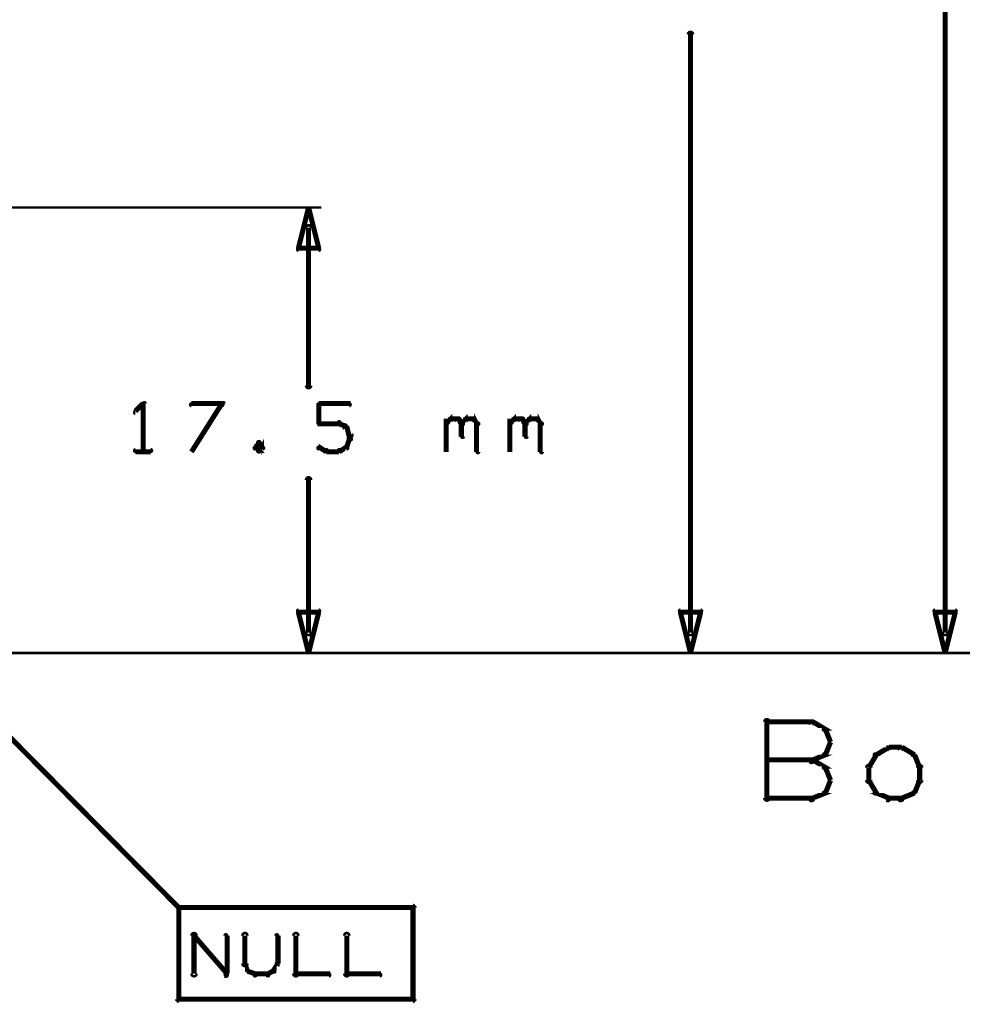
# Model space of a CAD drawing. Extents: x 98 to 599, y 121 to 517.
# Tile 14 of 77: x 252 to 289, y 153 to 192. Entities that reach past the tile are written whole.
import ezdxf

# ---------------------------------------------------------------- set-up
doc = ezdxf.new("R2010")
doc.units = 0
doc.layers.add('DIMENSIONS', color=2, linetype='CONTINUOUS')
doc.layers.add('DRAWING', color=4, linetype='CONTINUOUS')

msp = doc.modelspace()

# ---------------------------------------------------------------- linework, layer by layer
at = {"layer": 'DIMENSIONS', "color": 94}
for points in [[(288.4, 167.8, 0.1, 0.1, 1), (288.6, 167.8, 0, 0, 0), (288.5, 167.8, 0, 0, 0), (288.5, 167.8, 0.2, 0.2, 0), (288.5, 270.1, 0.2, 0.2, 0), (288.5, 270.1, 0, 0, 0), (288.5, 270.1, 0.1, 0.1, 0), (288.6, 270.1, 0.1, 0.1, 1), (288.4, 270.1, 0, 0, 0)], [(278.4, 167.8, 0.1, 0.1, 1), (278.6, 167.8, 0, 0, 0), (278.5, 167.8, 0, 0, 0), (278.5, 167.8, 0.2, 0.2, 0), (278.5, 191.3, 0.2, 0.2, 0), (278.5, 191.3, 0, 0, 0), (278.5, 191.3, 0.1, 0.1, 0), (278.6, 191.3, 0.1, 0.1, 1), (278.4, 191.3, 0, 0, 0)], [(241.2, 184.5, 0.1, 0.1, 1), (241.2, 184.5, 0, 0, 0), (241.2, 184.5, 0, 0, 0), (241.2, 184.5, 0.1, 0.1, 0), (264, 184.5, 0.1, 0.1, 0), (264, 184.5, 0, 0, 0), (264, 184.5, 0.1, 0.1, 0), (264, 184.5, 0.1, 0.1, 1), (264, 184.5, 0, 0, 0)], [(263.6, 183.7, 0.1, 0.1, 1), (263.4, 183.7, 0, 0, 0), (263.5, 183.7, 0, 0, 0), (263.5, 183.7, 0.2, 0.2, 0), (263.5, 177.5, 0.2, 0.2, 0), (263.5, 177.5, 0, 0, 0), (263.5, 177.5, 0.1, 0.1, 0), (263.4, 177.5, 0.1, 0.1, 1), (263.6, 177.5, 0, 0, 0)], [(257.1, 176.8, 0.1, 0.1, 1), (257, 176.8, 0, 0, 0), (257, 176.8, 0, 0, 0), (257, 176.8, 0.2, 0.2, 0), (256.7, 176.5, 0.2, 0.2, 0), (256.7, 176.5, 0, 0, 0), (256.7, 176.5, 0.1, 0.1, 0), (256.7, 176.5, 0.1, 0.1, 1), (256.7, 176.4, 0, 0, 0)], [(257, 174.9, 0.1, 0.1, 1), (257.1, 174.9, 0, 0, 0), (257, 174.9, 0, 0, 0), (257, 174.9, 0.2, 0.2, 0), (257, 176.8, 0.2, 0.2, 0), (257, 176.8, 0, 0, 0), (257, 176.8, 0.1, 0.1, 0), (257.1, 176.8, 0.1, 0.1, 1), (257, 176.8, 0, 0, 0)], [(260.1, 176.7, 0.1, 0.1, 1), (260.1, 176.8, 0, 0, 0), (260.1, 176.8, 0, 0, 0), (260.1, 176.8, 0.2, 0.2, 0), (258.9, 176.8, 0.2, 0.2, 0), (258.9, 176.8, 0, 0, 0), (258.9, 176.8, 0.1, 0.1, 0), (258.9, 176.8, 0.1, 0.1, 1), (258.9, 176.7, 0, 0, 0)], [(258.9, 174.9, 0.1, 0.1, 1), (258.9, 174.9, 0, 0, 0), (258.9, 174.9, 0, 0, 0), (258.9, 174.9, 0.2, 0.2, 0), (260.1, 176.8, 0.2, 0.2, 0), (260.1, 176.8, 0, 0, 0), (260.1, 176.8, 0.1, 0.1, 0), (260.2, 176.8, 0.1, 0.1, 1), (260.1, 176.8, 0, 0, 0)], [(263.9, 176.8, 0.1, 0.1, 1), (263.9, 176.7, 0, 0, 0), (263.9, 176.8, 0, 0, 0), (263.9, 176.8, 0.2, 0.2, 0), (265.1, 176.8, 0.2, 0.2, 0), (265.1, 176.8, 0, 0, 0), (265.1, 176.8, 0.1, 0.1, 0), (265.1, 176.7, 0.1, 0.1, 1), (265.1, 176.8, 0, 0, 0)], [(263.9, 176, 0.1, 0.1, 1), (263.9, 176, 0, 0, 0), (263.9, 176, 0, 0, 0), (263.9, 176, 0.2, 0.2, 0), (263.9, 176.8, 0.2, 0.2, 0), (263.9, 176.8, 0, 0, 0), (263.9, 176.8, 0.1, 0.1, 0), (263.9, 176.8, 0.1, 0.1, 1), (263.9, 176.8, 0, 0, 0)], [(268.9, 176, 0.1, 0.1, 1), (268.9, 176, 0, 0, 0), (268.9, 176, 0, 0, 0), (268.9, 176, 0.2, 0.2, 0), (269.1, 176.2, 0.2, 0.2, 0), (269.1, 176.2, 0, 0, 0), (269.1, 176.2, 0.1, 0.1, 0), (269.1, 176.1, 0.1, 0.1, 1), (269, 176.2, 0, 0, 0)], [(269.5, 176, 0.1, 0.1, 1), (269.6, 176, 0, 0, 0), (269.5, 176, 0, 0, 0), (269.5, 176, 0.2, 0.2, 0), (269.7, 176.2, 0.2, 0.2, 0), (269.7, 176.2, 0, 0, 0), (269.7, 176.2, 0.1, 0.1, 0), (269.7, 176.1, 0.1, 0.1, 1), (269.6, 176.2, 0, 0, 0)], [(270, 176.2, 0.1, 0.1, 1), (270, 176.1, 0, 0, 0), (270, 176.2, 0, 0, 0), (270, 176.2, 0.2, 0.2, 0), (270.1, 176, 0.2, 0.2, 0), (270.1, 176, 0, 0, 0), (270.1, 176, 0.1, 0.1, 0), (270.1, 176, 0.1, 0.1, 1), (270.2, 176, 0, 0, 0)], [(271.4, 176, 0.1, 0.1, 1), (271.4, 176, 0, 0, 0), (271.4, 176, 0, 0, 0), (271.4, 176, 0.2, 0.2, 0), (271.6, 176.2, 0.2, 0.2, 0), (271.6, 176.2, 0, 0, 0), (271.6, 176.2, 0.1, 0.1, 0), (271.6, 176.1, 0.1, 0.1, 1), (271.5, 176.2, 0, 0, 0)], [(272, 176, 0.1, 0.1, 1), (272.1, 176, 0, 0, 0), (272, 176, 0, 0, 0), (272, 176, 0.2, 0.2, 0), (272.2, 176.2, 0.2, 0.2, 0), (272.2, 176.2, 0, 0, 0), (272.2, 176.2, 0.1, 0.1, 0), (272.2, 176.1, 0.1, 0.1, 1), (272.1, 176.2, 0, 0, 0)], [(272.5, 176.2, 0.1, 0.1, 1), (272.5, 176.1, 0, 0, 0), (272.5, 176.2, 0, 0, 0), (272.5, 176.2, 0.2, 0.2, 0), (272.6, 176, 0.2, 0.2, 0), (272.6, 176, 0, 0, 0), (272.6, 176, 0.1, 0.1, 0), (272.6, 176, 0.1, 0.1, 1), (272.7, 176, 0, 0, 0)], [(264.7, 176, 0.1, 0.1, 1), (264.7, 176.1, 0, 0, 0), (264.7, 176, 0, 0, 0), (264.7, 176, 0.2, 0.2, 0), (263.9, 176, 0.2, 0.2, 0), (263.9, 176, 0, 0, 0), (263.9, 176, 0.1, 0.1, 0), (263.9, 176.1, 0.1, 0.1, 1), (263.9, 176, 0, 0, 0)], [(265, 175.8, 0.1, 0.1, 1), (265, 175.9, 0, 0, 0), (265, 175.9, 0, 0, 0), (265, 175.9, 0.2, 0.2, 0), (264.7, 176, 0.2, 0.2, 0), (264.7, 176, 0, 0, 0), (264.7, 176, 0.1, 0.1, 0), (264.7, 176.1, 0.1, 0.1, 1), (264.7, 176, 0, 0, 0)], [(265.1, 175.5, 0.1, 0.1, 1), (265.2, 175.6, 0, 0, 0), (265.1, 175.5, 0, 0, 0), (265.1, 175.5, 0.2, 0.2, 0), (265, 175.9, 0.2, 0.2, 0), (265, 175.9, 0, 0, 0), (265, 175.9, 0.1, 0.1, 0), (265, 175.9, 0.1, 0.1, 1), (264.9, 175.8, 0, 0, 0)], [(268.9, 174.9, 0.1, 0.1, 1), (268.9, 174.9, 0, 0, 0), (268.9, 174.9, 0, 0, 0), (268.9, 174.9, 0.2, 0.2, 0), (268.9, 176.2, 0.2, 0.2, 0), (268.9, 176.2, 0, 0, 0), (268.9, 176.2, 0.1, 0.1, 0), (268.9, 176.2, 0.1, 0.1, 1), (268.9, 176.2, 0, 0, 0)], [(269.1, 176.2, 0.1, 0.1, 1), (269.1, 176.1, 0, 0, 0), (269.1, 176.2, 0, 0, 0), (269.1, 176.2, 0.2, 0.2, 0), (269.4, 176.2, 0.2, 0.2, 0), (269.4, 176.2, 0, 0, 0), (269.4, 176.2, 0.1, 0.1, 0), (269.4, 176.1, 0.1, 0.1, 1), (269.4, 176.2, 0, 0, 0)], [(269.4, 176.2, 0.1, 0.1, 1), (269.3, 176.1, 0, 0, 0), (269.4, 176.2, 0, 0, 0), (269.4, 176.2, 0.2, 0.2, 0), (269.5, 176, 0.2, 0.2, 0), (269.5, 176, 0, 0, 0), (269.5, 176, 0.1, 0.1, 0), (269.5, 176, 0.1, 0.1, 1), (269.6, 176, 0, 0, 0)], [(269.6, 176, 0.1, 0.1, 1), (269.5, 176, 0, 0, 0), (269.5, 176, 0, 0, 0), (269.5, 176, 0.2, 0.2, 0), (269.5, 175.5, 0.2, 0.2, 0), (269.5, 175.5, 0, 0, 0), (269.5, 175.5, 0.1, 0.1, 0), (269.5, 175.5, 0.1, 0.1, 1), (269.6, 175.5, 0, 0, 0)], [(269.7, 176.2, 0.1, 0.1, 1), (269.7, 176.1, 0, 0, 0), (269.7, 176.2, 0, 0, 0), (269.7, 176.2, 0.2, 0.2, 0), (270, 176.2, 0.2, 0.2, 0), (270, 176.2, 0, 0, 0), (270, 176.2, 0.1, 0.1, 0), (270, 176.1, 0.1, 0.1, 1), (270, 176.2, 0, 0, 0)], [(270.2, 176, 0.1, 0.1, 1), (270.1, 176, 0, 0, 0), (270.1, 176, 0, 0, 0), (270.1, 176, 0.2, 0.2, 0), (270.1, 174.9, 0.2, 0.2, 0), (270.1, 174.9, 0, 0, 0), (270.1, 174.9, 0.1, 0.1, 0), (270.1, 174.9, 0.1, 0.1, 1), (270.2, 174.9, 0, 0, 0)], [(271.4, 174.9, 0.1, 0.1, 1), (271.4, 174.9, 0, 0, 0), (271.4, 174.9, 0, 0, 0), (271.4, 174.9, 0.2, 0.2, 0), (271.4, 176.2, 0.2, 0.2, 0), (271.4, 176.2, 0, 0, 0), (271.4, 176.2, 0.1, 0.1, 0), (271.4, 176.2, 0.1, 0.1, 1), (271.4, 176.2, 0, 0, 0)], [(271.6, 176.2, 0.1, 0.1, 1), (271.6, 176.1, 0, 0, 0), (271.6, 176.2, 0, 0, 0), (271.6, 176.2, 0.2, 0.2, 0), (271.9, 176.2, 0.2, 0.2, 0), (271.9, 176.2, 0, 0, 0), (271.9, 176.2, 0.1, 0.1, 0), (271.9, 176.1, 0.1, 0.1, 1), (271.9, 176.2, 0, 0, 0)], [(271.9, 176.2, 0.1, 0.1, 1), (271.8, 176.1, 0, 0, 0), (271.9, 176.2, 0, 0, 0), (271.9, 176.2, 0.2, 0.2, 0), (272, 176, 0.2, 0.2, 0), (272, 176, 0, 0, 0), (272, 176, 0.1, 0.1, 0), (272, 176, 0.1, 0.1, 1), (272.1, 176, 0, 0, 0)], [(272.1, 176, 0.1, 0.1, 1), (272, 176, 0, 0, 0), (272, 176, 0, 0, 0), (272, 176, 0.2, 0.2, 0), (272, 175.5, 0.2, 0.2, 0), (272, 175.5, 0, 0, 0), (272, 175.5, 0.1, 0.1, 0), (272, 175.5, 0.1, 0.1, 1), (272.1, 175.5, 0, 0, 0)], [(272.2, 176.2, 0.1, 0.1, 1), (272.2, 176.1, 0, 0, 0), (272.2, 176.2, 0, 0, 0), (272.2, 176.2, 0.2, 0.2, 0), (272.5, 176.2, 0.2, 0.2, 0), (272.5, 176.2, 0, 0, 0), (272.5, 176.2, 0.1, 0.1, 0), (272.5, 176.1, 0.1, 0.1, 1), (272.5, 176.2, 0, 0, 0)], [(272.7, 176, 0.1, 0.1, 1), (272.6, 176, 0, 0, 0), (272.6, 176, 0, 0, 0), (272.6, 176, 0.2, 0.2, 0), (272.6, 174.9, 0.2, 0.2, 0), (272.6, 174.9, 0, 0, 0), (272.6, 174.9, 0.1, 0.1, 0), (272.6, 174.9, 0.1, 0.1, 1), (272.7, 174.9, 0, 0, 0)], [(265.1, 175.4, 0.1, 0.1, 1), (265.2, 175.4, 0, 0, 0), (265.1, 175.4, 0, 0, 0), (265.1, 175.4, 0.2, 0.2, 0), (265.1, 175.5, 0.2, 0.2, 0), (265.1, 175.5, 0, 0, 0), (265.1, 175.5, 0.1, 0.1, 0), (265.2, 175.5, 0.1, 0.1, 1), (265.1, 175.5, 0, 0, 0)], [(261.6, 175.2, 0.1, 0.1, 1), (261.5, 175.3, 0, 0, 0), (261.6, 175.2, 0, 0, 0), (261.6, 175.2, 0.2, 0.2, 0), (261.4, 175.1, 0.2, 0.2, 0), (261.4, 175.1, 0, 0, 0), (261.4, 175.1, 0.1, 0.1, 0), (261.4, 175.1, 0.1, 0.1, 1), (261.4, 175, 0, 0, 0)], [(261.4, 175.1, 0.1, 0.1, 1), (261.4, 175, 0, 0, 0), (261.4, 175.1, 0, 0, 0), (261.4, 175.1, 0.2, 0.2, 0), (261.6, 174.9, 0.2, 0.2, 0), (261.6, 174.9, 0, 0, 0), (261.6, 174.9, 0.1, 0.1, 0), (261.5, 174.9, 0.1, 0.1, 1), (261.6, 175, 0, 0, 0)], [(261.5, 175, 0.1, 0.1, 1), (261.6, 174.9, 0, 0, 0), (261.6, 174.9, 0, 0, 0), (261.6, 174.9, 0.2, 0.2, 0), (261.7, 175.1, 0.2, 0.2, 0), (261.7, 175.1, 0, 0, 0), (261.7, 175.1, 0.1, 0.1, 0), (261.7, 175, 0.1, 0.1, 1), (261.7, 175.1, 0, 0, 0)], [(261.7, 175, 0.1, 0.1, 1), (261.7, 175.1, 0, 0, 0), (261.7, 175.1, 0, 0, 0), (261.7, 175.1, 0.2, 0.2, 0), (261.6, 175.2, 0.2, 0.2, 0), (261.6, 175.2, 0, 0, 0), (261.6, 175.2, 0.1, 0.1, 0), (261.6, 175.3, 0.1, 0.1, 1), (261.5, 175.2, 0, 0, 0)], [(263.9, 175.1, 0.1, 0.1, 1), (263.9, 175, 0, 0, 0), (263.9, 175.1, 0, 0, 0), (263.9, 175.1, 0.2, 0.2, 0), (264.2, 174.9, 0.2, 0.2, 0), (264.2, 174.9, 0, 0, 0), (264.2, 174.9, 0.1, 0.1, 0), (264.2, 174.9, 0.1, 0.1, 1), (264.2, 175, 0, 0, 0)], [(264.7, 175, 0.1, 0.1, 1), (264.7, 174.9, 0, 0, 0), (264.7, 174.9, 0, 0, 0), (264.7, 174.9, 0.2, 0.2, 0), (265, 175.1, 0.2, 0.2, 0), (265, 175.1, 0, 0, 0), (265, 175.1, 0.1, 0.1, 0), (265, 175, 0.1, 0.1, 1), (265, 175.1, 0, 0, 0)], [(264.9, 175.1, 0.1, 0.1, 1), (265, 175.1, 0, 0, 0), (265, 175.1, 0, 0, 0), (265, 175.1, 0.2, 0.2, 0), (265.1, 175.4, 0.2, 0.2, 0), (265.1, 175.4, 0, 0, 0), (265.1, 175.4, 0.1, 0.1, 0), (265.2, 175.4, 0.1, 0.1, 1), (265.1, 175.4, 0, 0, 0)], [(256.7, 175, 0.1, 0.1, 1), (256.7, 174.9, 0, 0, 0), (256.7, 174.9, 0, 0, 0), (256.7, 174.9, 0.2, 0.2, 0), (257.3, 174.9, 0.2, 0.2, 0), (257.3, 174.9, 0, 0, 0), (257.3, 174.9, 0.1, 0.1, 0), (257.3, 174.9, 0.1, 0.1, 1), (257.3, 175, 0, 0, 0)], [(264.2, 175, 0.1, 0.1, 1), (264.2, 174.9, 0, 0, 0), (264.2, 174.9, 0, 0, 0), (264.2, 174.9, 0.2, 0.2, 0), (264.7, 174.9, 0.2, 0.2, 0), (264.7, 174.9, 0, 0, 0), (264.7, 174.9, 0.1, 0.1, 0), (264.7, 174.9, 0.1, 0.1, 1), (264.7, 175, 0, 0, 0)], [(263.4, 167.8, 0.1, 0.1, 1), (263.6, 167.8, 0, 0, 0), (263.5, 167.8, 0, 0, 0), (263.5, 167.8, 0.2, 0.2, 0), (263.5, 173.8, 0.2, 0.2, 0), (263.5, 173.8, 0, 0, 0), (263.5, 173.8, 0.1, 0.1, 0), (263.6, 173.8, 0.1, 0.1, 1), (263.4, 173.8, 0, 0, 0)], [(178, 167, 0.1, 0.1, 1), (178, 167, 0, 0, 0), (178, 167, 0, 0, 0), (178, 167, 0.1, 0.1, 0), (591, 167, 0.1, 0.1, 0), (591, 167, 0, 0, 0), (591, 167, 0.1, 0.1, 0), (591, 167, 0.1, 0.1, 1), (591, 167, 0, 0, 0)], [(202.5, 167, 0.1, 0.1, 1), (202.5, 167, 0, 0, 0), (202.5, 167, 0, 0, 0), (202.5, 167, 0.1, 0.1, 0), (568, 167, 0.1, 0.1, 0), (568, 167, 0, 0, 0), (568, 167, 0.1, 0.1, 0), (568, 167, 0.1, 0.1, 1), (568, 167, 0, 0, 0)], [(217.7, 167, 0.1, 0.1, 1), (217.7, 167, 0, 0, 0), (217.7, 167, 0, 0, 0), (217.7, 167, 0.1, 0.1, 0), (299, 167, 0.1, 0.1, 0), (299, 167, 0, 0, 0), (299, 167, 0.1, 0.1, 0), (299, 167, 0.1, 0.1, 1), (299, 167, 0, 0, 0)], [(218.4, 167, 0.1, 0.1, 1), (218.4, 167, 0, 0, 0), (218.4, 167, 0, 0, 0), (218.4, 167, 0.1, 0.1, 0), (289, 167, 0.1, 0.1, 0), (289, 167, 0, 0, 0), (289, 167, 0.1, 0.1, 0), (289, 167, 0.1, 0.1, 1), (289, 167, 0, 0, 0)], [(226.5, 167, 0.1, 0.1, 1), (226.5, 167, 0, 0, 0), (226.5, 167, 0, 0, 0), (226.5, 167, 0.1, 0.1, 0), (579.5, 167, 0.1, 0.1, 0), (579.5, 167, 0, 0, 0), (579.5, 167, 0.1, 0.1, 0), (579.5, 167, 0.1, 0.1, 1), (579.5, 167, 0, 0, 0)], [(236.7, 167, 0.1, 0.1, 1), (236.7, 167, 0, 0, 0), (236.7, 167, 0, 0, 0), (236.7, 167, 0.1, 0.1, 0), (318, 167, 0.1, 0.1, 0), (318, 167, 0, 0, 0), (318, 167, 0.1, 0.1, 0), (318, 167, 0.1, 0.1, 1), (318, 167, 0, 0, 0)], [(241.1, 167, 0.1, 0.1, 1), (241.1, 167, 0, 0, 0), (241.1, 167, 0, 0, 0), (241.1, 167, 0.1, 0.1, 0), (264, 167, 0.1, 0.1, 0), (264, 167, 0, 0, 0), (264, 167, 0.1, 0.1, 0), (264, 167, 0.1, 0.1, 1), (264, 167, 0, 0, 0)], [(241.1, 167, 0.1, 0.1, 1), (241.1, 167, 0, 0, 0), (241.1, 167, 0, 0, 0), (241.1, 167, 0.1, 0.1, 0), (279, 167, 0.1, 0.1, 0), (279, 167, 0, 0, 0), (279, 167, 0.1, 0.1, 0), (279, 167, 0.1, 0.1, 1), (279, 167, 0, 0, 0)], [(247.5, 167, 0.1, 0.1, 1), (247.5, 167, 0, 0, 0), (247.5, 167, 0, 0, 0), (247.5, 167, 0.1, 0.1, 0), (308, 167, 0.1, 0.1, 0), (308, 167, 0, 0, 0), (308, 167, 0.1, 0.1, 0), (308, 167, 0.1, 0.1, 1), (308, 167, 0, 0, 0)]]:
    msp.add_lwpolyline(points, format="xyseb", dxfattribs=at)
for points in [[(263.5, 184.5, 0.1, 0.1, 1), (263.5, 184.5, 0, 0, 0), (263.5, 184.5, 0, 0, 0), (263.5, 184.5, 0.2, 0.2, 0), (263.9, 182.9, 0, 0, 0), (263.9, 182.9, 0.1, 0.1, 0), (263.9, 182.9, 0.1, 0.1, 1), (263.9, 182.9, 0, 0, 0), (263.9, 182.8, 0.1, 0.1, 1), (263.9, 182.9, 0, 0, 0), (263.9, 182.9, 0, 0, 0), (263.9, 182.9, 0.2, 0.2, 0), (263.1, 182.9, 0, 0, 0), (263.1, 182.9, 0.1, 0.1, 0), (263.1, 182.9, 0.1, 0.1, 1), (263.1, 182.8, 0, 0, 0), (263.1, 182.9, 0.1, 0.1, 1), (263.1, 182.9, 0, 0, 0), (263.1, 182.9, 0, 0, 0), (263.1, 182.9, 0.2, 0.2, 0), (263.5, 184.5, 0.2, 0.2, 0), (263.5, 184.5, 0, 0, 0), (263.5, 184.5, 0.1, 0.1, 0), (263.5, 184.5, 0.1, 0.1, 1), (263.5, 184.5, 0, 0, 0)], [(263.5, 167, 0.1, 0.1, 1), (263.5, 167, 0, 0, 0), (263.5, 167, 0, 0, 0), (263.5, 167, 0.2, 0.2, 0), (263.1, 168.6, 0, 0, 0), (263.1, 168.6, 0.1, 0.1, 0), (263.1, 168.6, 0.1, 0.1, 1), (263.1, 168.6, 0, 0, 0), (263.1, 168.7, 0.1, 0.1, 1), (263.1, 168.6, 0, 0, 0), (263.1, 168.6, 0, 0, 0), (263.1, 168.6, 0.2, 0.2, 0), (263.9, 168.6, 0, 0, 0), (263.9, 168.6, 0.1, 0.1, 0), (263.9, 168.6, 0.1, 0.1, 1), (263.9, 168.7, 0, 0, 0), (263.9, 168.6, 0.1, 0.1, 1), (263.9, 168.6, 0, 0, 0), (263.9, 168.6, 0, 0, 0), (263.9, 168.6, 0.2, 0.2, 0), (263.5, 167, 0.2, 0.2, 0), (263.5, 167, 0, 0, 0), (263.5, 167, 0.1, 0.1, 0), (263.5, 167, 0.1, 0.1, 1), (263.5, 167, 0, 0, 0)], [(278.5, 167, 0.1, 0.1, 1), (278.5, 167, 0, 0, 0), (278.5, 167, 0, 0, 0), (278.5, 167, 0.2, 0.2, 0), (278.1, 168.6, 0, 0, 0), (278.1, 168.6, 0.1, 0.1, 0), (278.1, 168.6, 0.1, 0.1, 1), (278.1, 168.6, 0, 0, 0), (278.1, 168.7, 0.1, 0.1, 1), (278.1, 168.6, 0, 0, 0), (278.1, 168.6, 0, 0, 0), (278.1, 168.6, 0.2, 0.2, 0), (278.9, 168.6, 0, 0, 0), (278.9, 168.6, 0.1, 0.1, 0), (278.9, 168.6, 0.1, 0.1, 1), (278.9, 168.7, 0, 0, 0), (278.9, 168.6, 0.1, 0.1, 1), (278.9, 168.6, 0, 0, 0), (278.9, 168.6, 0, 0, 0), (278.9, 168.6, 0.2, 0.2, 0), (278.5, 167, 0.2, 0.2, 0), (278.5, 167, 0, 0, 0), (278.5, 167, 0.1, 0.1, 0), (278.5, 167, 0.1, 0.1, 1), (278.5, 167, 0, 0, 0)], [(288.5, 167, 0.1, 0.1, 1), (288.5, 167, 0, 0, 0), (288.5, 167, 0, 0, 0), (288.5, 167, 0.2, 0.2, 0), (288.1, 168.6, 0, 0, 0), (288.1, 168.6, 0.1, 0.1, 0), (288.1, 168.6, 0.1, 0.1, 1), (288.1, 168.6, 0, 0, 0), (288.1, 168.7, 0.1, 0.1, 1), (288.1, 168.6, 0, 0, 0), (288.1, 168.6, 0, 0, 0), (288.1, 168.6, 0.2, 0.2, 0), (288.9, 168.6, 0, 0, 0), (288.9, 168.6, 0.1, 0.1, 0), (288.9, 168.6, 0.1, 0.1, 1), (288.9, 168.7, 0, 0, 0), (288.9, 168.6, 0.1, 0.1, 1), (288.9, 168.6, 0, 0, 0), (288.9, 168.6, 0, 0, 0), (288.9, 168.6, 0.2, 0.2, 0), (288.5, 167, 0.2, 0.2, 0), (288.5, 167, 0, 0, 0), (288.5, 167, 0.1, 0.1, 0), (288.5, 167, 0.1, 0.1, 1), (288.5, 167, 0, 0, 0)]]:
    msp.add_lwpolyline(points, format="xyseb", close=True, dxfattribs=at)
at = {"layer": 'DRAWING', "color": 2}
for points in [[(248.5, 167, 0.1, 0.1, 1), (248.5, 167, 0, 0, 0), (248.5, 167, 0, 0, 0), (248.5, 167, 0.2, 0.2, 0), (258.4, 157, 0.2, 0.2, 0), (258.4, 157, 0, 0, 0), (258.4, 157, 0.1, 0.1, 0), (258.4, 157, 0.1, 0.1, 1), (258.4, 157, 0, 0, 0)], [(281.4, 161.3, 0.1, 0.1, 1), (281.6, 161.3, 0, 0, 0), (281.5, 161.3, 0, 0, 0), (281.5, 161.3, 0.2, 0.2, 0), (281.5, 164.3, 0.2, 0.2, 0), (281.5, 164.3, 0, 0, 0), (281.5, 164.3, 0.1, 0.1, 0), (281.6, 164.3, 0.1, 0.1, 1), (281.4, 164.3, 0, 0, 0)], [(281.5, 164.3, 0.1, 0.1, 1), (281.5, 164.2, 0, 0, 0), (281.5, 164.3, 0, 0, 0), (281.5, 164.3, 0.2, 0.2, 0), (283.3, 164.3, 0.2, 0.2, 0), (283.3, 164.3, 0, 0, 0), (283.3, 164.3, 0.1, 0.1, 0), (283.3, 164.2, 0.1, 0.1, 1), (283.3, 164.3, 0, 0, 0)], [(283.3, 164.3, 0.1, 0.1, 1), (283.2, 164.2, 0, 0, 0), (283.3, 164.3, 0, 0, 0), (283.3, 164.3, 0.2, 0.2, 0), (283.8, 164, 0.2, 0.2, 0), (283.8, 164, 0, 0, 0), (283.8, 164, 0.1, 0.1, 0), (283.7, 164, 0.1, 0.1, 1), (283.8, 164, 0, 0, 0)], [(283.8, 164, 0.1, 0.1, 1), (283.7, 164, 0, 0, 0), (283.8, 164, 0, 0, 0), (283.8, 164, 0.2, 0.2, 0), (284, 163.5, 0.2, 0.2, 0), (284, 163.5, 0, 0, 0), (284, 163.5, 0.1, 0.1, 0), (284, 163.5, 0.1, 0.1, 1), (284, 163.5, 0, 0, 0)], [(284, 163.5, 0.1, 0.1, 1), (284, 163.5, 0, 0, 0), (284, 163.5, 0, 0, 0), (284, 163.5, 0.2, 0.2, 0), (283.8, 163, 0.2, 0.2, 0), (283.8, 163, 0, 0, 0), (283.8, 163, 0.1, 0.1, 0), (283.7, 163, 0.1, 0.1, 1), (283.8, 163, 0, 0, 0)], [(286.3, 163.2, 0.1, 0.1, 1), (286.2, 163.3, 0, 0, 0), (286.3, 163.3, 0, 0, 0), (286.3, 163.3, 0.2, 0.2, 0), (285.8, 163, 0.2, 0.2, 0), (285.8, 163, 0, 0, 0), (285.8, 163, 0.1, 0.1, 0), (285.7, 163, 0.1, 0.1, 1), (285.8, 163, 0, 0, 0)], [(286.8, 163.2, 0.1, 0.1, 1), (286.8, 163.3, 0, 0, 0), (286.8, 163.3, 0, 0, 0), (286.8, 163.3, 0.2, 0.2, 0), (286.3, 163.3, 0.2, 0.2, 0), (286.3, 163.3, 0, 0, 0), (286.3, 163.3, 0.1, 0.1, 0), (286.3, 163.3, 0.1, 0.1, 1), (286.3, 163.2, 0, 0, 0)], [(287.2, 163, 0.1, 0.1, 1), (287.3, 163, 0, 0, 0), (287.3, 163, 0, 0, 0), (287.3, 163, 0.2, 0.2, 0), (286.8, 163.3, 0.2, 0.2, 0), (286.8, 163.3, 0, 0, 0), (286.8, 163.3, 0.1, 0.1, 0), (286.8, 163.3, 0.1, 0.1, 1), (286.7, 163.2, 0, 0, 0)], [(283.3, 162.7, 0.1, 0.1, 1), (283.3, 162.8, 0, 0, 0), (283.3, 162.8, 0, 0, 0), (283.3, 162.8, 0.2, 0.2, 0), (281.5, 162.8, 0.2, 0.2, 0), (281.5, 162.8, 0, 0, 0), (281.5, 162.8, 0.1, 0.1, 0), (281.5, 162.8, 0.1, 0.1, 1), (281.5, 162.7, 0, 0, 0)], [(283.8, 163, 0.1, 0.1, 1), (283.7, 163, 0, 0, 0), (283.8, 163, 0, 0, 0), (283.8, 163, 0.2, 0.2, 0), (283.3, 162.8, 0.2, 0.2, 0), (283.3, 162.8, 0, 0, 0), (283.3, 162.8, 0.1, 0.1, 0), (283.2, 162.8, 0.1, 0.1, 1), (283.3, 162.7, 0, 0, 0)], [(283.3, 162.8, 0.1, 0.1, 1), (283.2, 162.7, 0, 0, 0), (283.3, 162.8, 0, 0, 0), (283.3, 162.8, 0.2, 0.2, 0), (283.8, 162.5, 0.2, 0.2, 0), (283.8, 162.5, 0, 0, 0), (283.8, 162.5, 0.1, 0.1, 0), (283.7, 162.5, 0.1, 0.1, 1), (283.8, 162.5, 0, 0, 0)], [(285.8, 163, 0.1, 0.1, 1), (285.7, 163, 0, 0, 0), (285.8, 163, 0, 0, 0), (285.8, 163, 0.2, 0.2, 0), (285.5, 162.5, 0.2, 0.2, 0), (285.5, 162.5, 0, 0, 0), (285.5, 162.5, 0.1, 0.1, 0), (285.5, 162.5, 0.1, 0.1, 1), (285.5, 162.5, 0, 0, 0)], [(287.5, 162.5, 0.1, 0.1, 1), (287.5, 162.5, 0, 0, 0), (287.5, 162.5, 0, 0, 0), (287.5, 162.5, 0.2, 0.2, 0), (287.3, 163, 0.2, 0.2, 0), (287.3, 163, 0, 0, 0), (287.3, 163, 0.1, 0.1, 0), (287.3, 163, 0.1, 0.1, 1), (287.2, 163, 0, 0, 0)], [(283.8, 162.5, 0.1, 0.1, 1), (283.7, 162.5, 0, 0, 0), (283.8, 162.5, 0, 0, 0), (283.8, 162.5, 0.2, 0.2, 0), (284, 162, 0.2, 0.2, 0), (284, 162, 0, 0, 0), (284, 162, 0.1, 0.1, 0), (284, 162, 0.1, 0.1, 1), (284, 162, 0, 0, 0)], [(285.6, 162.5, 0.1, 0.1, 1), (285.4, 162.5, 0, 0, 0), (285.5, 162.5, 0, 0, 0), (285.5, 162.5, 0.2, 0.2, 0), (285.5, 162, 0.2, 0.2, 0), (285.5, 162, 0, 0, 0), (285.5, 162, 0.1, 0.1, 0), (285.4, 162, 0.1, 0.1, 1), (285.6, 162, 0, 0, 0)], [(287.4, 162, 0.1, 0.1, 1), (287.6, 162, 0, 0, 0), (287.5, 162, 0, 0, 0), (287.5, 162, 0.2, 0.2, 0), (287.5, 162.5, 0.2, 0.2, 0), (287.5, 162.5, 0, 0, 0), (287.5, 162.5, 0.1, 0.1, 0), (287.6, 162.5, 0.1, 0.1, 1), (287.4, 162.5, 0, 0, 0)], [(284, 162, 0.1, 0.1, 1), (284, 162, 0, 0, 0), (284, 162, 0, 0, 0), (284, 162, 0.2, 0.2, 0), (283.8, 161.5, 0.2, 0.2, 0), (283.8, 161.5, 0, 0, 0), (283.8, 161.5, 0.1, 0.1, 0), (283.7, 161.5, 0.1, 0.1, 1), (283.8, 161.5, 0, 0, 0)], [(285.5, 162, 0.1, 0.1, 1), (285.5, 162, 0, 0, 0), (285.5, 162, 0, 0, 0), (285.5, 162, 0.2, 0.2, 0), (285.8, 161.5, 0.2, 0.2, 0), (285.8, 161.5, 0, 0, 0), (285.8, 161.5, 0.1, 0.1, 0), (285.7, 161.5, 0.1, 0.1, 1), (285.8, 161.5, 0, 0, 0)], [(287.2, 161.5, 0.1, 0.1, 1), (287.3, 161.5, 0, 0, 0), (287.3, 161.5, 0, 0, 0), (287.3, 161.5, 0.2, 0.2, 0), (287.5, 162, 0.2, 0.2, 0), (287.5, 162, 0, 0, 0), (287.5, 162, 0.1, 0.1, 0), (287.5, 162, 0.1, 0.1, 1), (287.5, 162, 0, 0, 0)], [(283.3, 161.2, 0.1, 0.1, 1), (283.3, 161.3, 0, 0, 0), (283.3, 161.3, 0, 0, 0), (283.3, 161.3, 0.2, 0.2, 0), (281.5, 161.3, 0.2, 0.2, 0), (281.5, 161.3, 0, 0, 0), (281.5, 161.3, 0.1, 0.1, 0), (281.5, 161.3, 0.1, 0.1, 1), (281.5, 161.2, 0, 0, 0)], [(283.8, 161.5, 0.1, 0.1, 1), (283.7, 161.5, 0, 0, 0), (283.8, 161.5, 0, 0, 0), (283.8, 161.5, 0.2, 0.2, 0), (283.3, 161.3, 0.2, 0.2, 0), (283.3, 161.3, 0, 0, 0), (283.3, 161.3, 0.1, 0.1, 0), (283.2, 161.3, 0.1, 0.1, 1), (283.3, 161.2, 0, 0, 0)], [(285.8, 161.5, 0.1, 0.1, 1), (285.7, 161.5, 0, 0, 0), (285.8, 161.5, 0, 0, 0), (285.8, 161.5, 0.2, 0.2, 0), (286.3, 161.3, 0.2, 0.2, 0), (286.3, 161.3, 0, 0, 0), (286.3, 161.3, 0.1, 0.1, 0), (286.2, 161.2, 0.1, 0.1, 1), (286.3, 161.3, 0, 0, 0)], [(286.3, 161.3, 0.1, 0.1, 1), (286.3, 161.2, 0, 0, 0), (286.3, 161.3, 0, 0, 0), (286.3, 161.3, 0.2, 0.2, 0), (286.8, 161.3, 0.2, 0.2, 0), (286.8, 161.3, 0, 0, 0), (286.8, 161.3, 0.1, 0.1, 0), (286.8, 161.2, 0.1, 0.1, 1), (286.8, 161.3, 0, 0, 0)], [(286.7, 161.3, 0.1, 0.1, 1), (286.8, 161.2, 0, 0, 0), (286.8, 161.3, 0, 0, 0), (286.8, 161.3, 0.2, 0.2, 0), (287.3, 161.5, 0.2, 0.2, 0), (287.3, 161.5, 0, 0, 0), (287.3, 161.5, 0.1, 0.1, 0), (287.3, 161.5, 0.1, 0.1, 1), (287.2, 161.5, 0, 0, 0)], [(258.9, 154.4, 0.1, 0.1, 1), (259.1, 154.4, 0, 0, 0), (259, 154.4, 0, 0, 0), (259, 154.4, 0.2, 0.2, 0), (259, 155.9, 0.2, 0.2, 0), (259, 155.9, 0, 0, 0), (259, 155.9, 0.1, 0.1, 0), (259.1, 155.9, 0.1, 0.1, 1), (258.9, 155.9, 0, 0, 0)], [(259, 155.9, 0.1, 0.1, 1), (259, 155.8, 0, 0, 0), (259, 155.9, 0, 0, 0), (259, 155.9, 0.2, 0.2, 0), (260.3, 154.4, 0.2, 0.2, 0), (260.3, 154.4, 0, 0, 0), (260.3, 154.4, 0.1, 0.1, 0), (260.2, 154.3, 0.1, 0.1, 1), (260.3, 154.4, 0, 0, 0)], [(260.2, 154.4, 0.1, 0.1, 1), (260.3, 154.4, 0, 0, 0), (260.3, 154.4, 0, 0, 0), (260.3, 154.4, 0.2, 0.2, 0), (260.3, 155.9, 0.2, 0.2, 0), (260.3, 155.9, 0, 0, 0), (260.3, 155.9, 0.1, 0.1, 0), (260.3, 155.9, 0.1, 0.1, 1), (260.2, 155.9, 0, 0, 0)], [(261.1, 155.9, 0.1, 0.1, 1), (260.9, 155.9, 0, 0, 0), (261, 155.9, 0, 0, 0), (261, 155.9, 0.2, 0.2, 0), (261, 154.8, 0.2, 0.2, 0), (261, 154.8, 0, 0, 0), (261, 154.8, 0.1, 0.1, 0), (260.9, 154.8, 0.1, 0.1, 1), (261.1, 154.8, 0, 0, 0)], [(262.2, 154.8, 0.1, 0.1, 1), (262.3, 154.8, 0, 0, 0), (262.3, 154.8, 0, 0, 0), (262.3, 154.8, 0.2, 0.2, 0), (262.3, 155.9, 0.2, 0.2, 0), (262.3, 155.9, 0, 0, 0), (262.3, 155.9, 0.1, 0.1, 0), (262.3, 155.9, 0.1, 0.1, 1), (262.2, 155.9, 0, 0, 0)], [(263.1, 155.9, 0.1, 0.1, 1), (262.9, 155.9, 0, 0, 0), (263, 155.9, 0, 0, 0), (263, 155.9, 0.2, 0.2, 0), (263, 154.4, 0.2, 0.2, 0), (263, 154.4, 0, 0, 0), (263, 154.4, 0.1, 0.1, 0), (262.9, 154.4, 0.1, 0.1, 1), (263.1, 154.4, 0, 0, 0)], [(265.1, 155.9, 0.1, 0.1, 1), (264.9, 155.9, 0, 0, 0), (265, 155.9, 0, 0, 0), (265, 155.9, 0.2, 0.2, 0), (265, 154.4, 0.2, 0.2, 0), (265, 154.4, 0, 0, 0), (265, 154.4, 0.1, 0.1, 0), (264.9, 154.4, 0.1, 0.1, 1), (265.1, 154.4, 0, 0, 0)], [(261, 154.8, 0.1, 0.1, 1), (261, 154.7, 0, 0, 0), (261, 154.8, 0, 0, 0), (261, 154.8, 0.2, 0.2, 0), (261.1, 154.5, 0.2, 0.2, 0), (261.1, 154.5, 0, 0, 0), (261.1, 154.5, 0.1, 0.1, 0), (261.1, 154.5, 0.1, 0.1, 1), (261.2, 154.5, 0, 0, 0)], [(262.1, 154.5, 0.1, 0.1, 1), (262.2, 154.5, 0, 0, 0), (262.1, 154.5, 0, 0, 0), (262.1, 154.5, 0.2, 0.2, 0), (262.3, 154.8, 0.2, 0.2, 0), (262.3, 154.8, 0, 0, 0), (262.3, 154.8, 0.1, 0.1, 0), (262.3, 154.7, 0.1, 0.1, 1), (262.2, 154.8, 0, 0, 0)], [(261.1, 154.5, 0.1, 0.1, 1), (261.1, 154.5, 0, 0, 0), (261.1, 154.5, 0, 0, 0), (261.1, 154.5, 0.2, 0.2, 0), (261.4, 154.4, 0.2, 0.2, 0), (261.4, 154.4, 0, 0, 0), (261.4, 154.4, 0.1, 0.1, 0), (261.4, 154.3, 0.1, 0.1, 1), (261.4, 154.4, 0, 0, 0)], [(261.4, 154.4, 0.1, 0.1, 1), (261.4, 154.3, 0, 0, 0), (261.4, 154.4, 0, 0, 0), (261.4, 154.4, 0.2, 0.2, 0), (261.9, 154.4, 0.2, 0.2, 0), (261.9, 154.4, 0, 0, 0), (261.9, 154.4, 0.1, 0.1, 0), (261.9, 154.3, 0.1, 0.1, 1), (261.9, 154.4, 0, 0, 0)], [(261.9, 154.4, 0.1, 0.1, 1), (261.9, 154.3, 0, 0, 0), (261.9, 154.4, 0, 0, 0), (261.9, 154.4, 0.2, 0.2, 0), (262.1, 154.5, 0.2, 0.2, 0), (262.1, 154.5, 0, 0, 0), (262.1, 154.5, 0.1, 0.1, 0), (262.1, 154.5, 0.1, 0.1, 1), (262.1, 154.5, 0, 0, 0)], [(263, 154.4, 0.1, 0.1, 1), (263, 154.3, 0, 0, 0), (263, 154.4, 0, 0, 0), (263, 154.4, 0.2, 0.2, 0), (264.3, 154.4, 0.2, 0.2, 0), (264.3, 154.4, 0, 0, 0), (264.3, 154.4, 0.1, 0.1, 0), (264.3, 154.3, 0.1, 0.1, 1), (264.3, 154.4, 0, 0, 0)], [(265, 154.4, 0.1, 0.1, 1), (265, 154.3, 0, 0, 0), (265, 154.4, 0, 0, 0), (265, 154.4, 0.2, 0.2, 0), (266.3, 154.4, 0.2, 0.2, 0), (266.3, 154.4, 0, 0, 0), (266.3, 154.4, 0.1, 0.1, 0), (266.3, 154.3, 0.1, 0.1, 1), (266.3, 154.4, 0, 0, 0)]]:
    msp.add_lwpolyline(points, format="xyseb", dxfattribs=at)
msp.add_lwpolyline([(267.6, 153.4, 0.1, 0.1, 1), (267.7, 153.4, 0, 0, 0), (267.6, 153.4, 0, 0, 0), (267.6, 153.4, 0.2, 0.2, 0), (267.6, 157, 0, 0, 0), (267.6, 157, 0.1, 0.1, 0), (267.7, 157, 0.1, 0.1, 1), (267.6, 157, 0, 0, 0), (267.6, 157, 0.1, 0.1, 1), (267.6, 157.1, 0, 0, 0), (267.6, 157, 0, 0, 0), (267.6, 157, 0.2, 0.2, 0), (258.4, 157, 0, 0, 0), (258.4, 157, 0.1, 0.1, 0), (258.4, 157.1, 0.1, 0.1, 1), (258.4, 157, 0, 0, 0), (258.4, 157, 0.1, 0.1, 1), (258.3, 157, 0, 0, 0), (258.4, 157, 0, 0, 0), (258.4, 157, 0.2, 0.2, 0), (258.4, 153.4, 0, 0, 0), (258.4, 153.4, 0.1, 0.1, 0), (258.3, 153.4, 0.1, 0.1, 1), (258.4, 153.4, 0, 0, 0), (258.4, 153.4, 0.1, 0.1, 1), (258.4, 153.3, 0, 0, 0), (258.4, 153.4, 0, 0, 0), (258.4, 153.4, 0.2, 0.2, 0), (267.6, 153.4, 0.2, 0.2, 0), (267.6, 153.4, 0, 0, 0), (267.6, 153.4, 0.1, 0.1, 0), (267.6, 153.3, 0.1, 0.1, 1), (267.6, 153.4, 0, 0, 0)], format="xyseb", close=True, dxfattribs=at)

doc.saveas('drawing.dxf')
